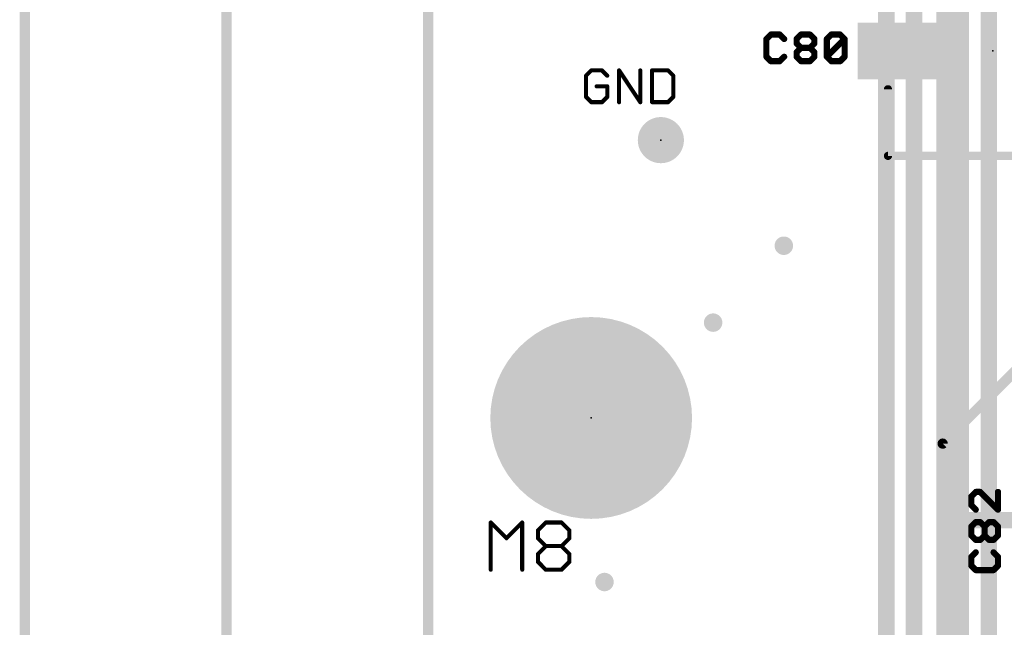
# Model space of a CAD drawing. Extents: x -10 to 150, y -20 to 180.
# Tile 37 of 70: x -10 to 14, y 97 to 112. Entities that reach past the tile are written whole.
import ezdxf

# ---------------------------------------------------------------- set-up
doc = ezdxf.new("R2010")
doc.units = 0
for name, color, linetype in [('1', 12, 'CONTINUOUS'), ('16', 132, 'CONTINUOUS'), ('17', 110, 'CONTINUOUS'), ('18', 110, 'CONTINUOUS'), ('20', 6, 'CONTINUOUS'), ('21', 253, 'CONTINUOUS'), ('23', 53, 'CONTINUOUS'), ('25', 253, 'CONTINUOUS')]:
    doc.layers.add(name, color=color, linetype=linetype)

# ---------------------------------------------------------------- blocks, each defined once
blk = doc.blocks.new('RECT')
blk.add_solid([(-0.5, -0.5), (0.5, -0.5), (-0.5, 0.5), (0.5, 0.5)])
blk = doc.blocks.new('PIE')
at = {"const_width": 0.5}
blk.add_lwpolyline([(0, -0.25, 1), (0, 0.25, 1), (0, -0.25)], format="xyb", dxfattribs=at)
blk = doc.blocks.new('ROUNDP')
at = {"const_width": 0.5}
blk.add_lwpolyline([(0, -0.25, 1), (0, 0.25, 1), (0, -0.25)], format="xyb", dxfattribs=at)
blk = doc.blocks.new('ROUNDV')
at = {"const_width": 0.5}
blk.add_lwpolyline([(0, -0.25, 1), (0, 0.25, 1), (0, -0.25)], format="xyb", dxfattribs=at)

msp = doc.modelspace()

# ---------------------------------------------------------------- linework, layer by layer
at = {"layer": '1'}
for points, const_width in [([(-10, 180), (-10, -20)], 0.254), ([(12.7508, 101.2952), (14.8336, 103.378)], 0.254), ([(12.7508, 92.8116), (12.7508, 101.2952)], 0.254), ([(13, 99.4), (15.5874, 99.4)], 0.4064)]:
    msp.add_lwpolyline(points, dxfattribs=dict(at, const_width=const_width))
for points, const_width in [([(12.8143, 101.2952, 1), (12.6873, 101.2952)], 0.127), ([(12.7059, 101.3401, 1), (12.7957, 101.2503)], 0.127), ([(13, 99.5016, 1), (13, 99.2984)], 0.2032)]:
    msp.add_lwpolyline(points, format="xyb", dxfattribs=dict(at, const_width=const_width))
at = {"layer": '16'}
for points, const_width in [([(-5, 180), (-5, -20)], 0.254), ([(13.8938, 89.746), (13.8938, 146.7358)], 0.4064), ([(13, 99.4), (13, 146.2072)], 0.8128), ([(12.0396, 61.9252), (12.0396, 145.6182)], 0.4064), ([(11.3538, 61.2648), (11.3538, 144.9832)], 0.4064), ([(13, 84.3788), (13, 99.4)], 0.8128)]:
    msp.add_lwpolyline(points, dxfattribs=dict(at, const_width=const_width))
at = {"layer": '16', "const_width": 0.4064}
for points in [[(13.2032, 99.4, 1), (12.7968, 99.4)], [(12.7968, 99.4, 1), (13.2032, 99.4)]]:
    msp.add_lwpolyline(points, format="xyb", dxfattribs=at)
at = {"layer": '20', "const_width": 0.254}
msp.add_lwpolyline([(0, 3), (0, 162)], dxfattribs=at)
at = {"layer": '21', "const_width": 0.2032}
for points in [[(11.3954, 108.4234), (11.3954, 110.0734)], [(15.2454, 108.4234), (11.3954, 108.4234)]]:
    msp.add_lwpolyline(points, dxfattribs=at)
at = {"layer": '21', "const_width": 0.1016}
for points in [[(11.4462, 110.0734, 1), (11.3446, 110.0734)], [(11.3954, 108.4742, 1), (11.3954, 108.3726)], [(11.3446, 108.4234, 1), (11.4462, 108.4234)]]:
    msp.add_lwpolyline(points, format="xyb", dxfattribs=at)
at = {"layer": '23'}
for p in [(13.9954, 111.0234), (5.7658, 108.8136), (4.0386, 101.9302)]:
    msp.add_point(p, dxfattribs=at)
at = {"layer": '25'}
for points, const_width in [([(8.4922, 111.4304), (8.382, 111.3202)], 0.1524), ([(8.382, 111.3202), (8.382, 110.8796)], 0.1524), ([(8.7125, 111.4304), (8.4922, 111.4304)], 0.1524), ([(8.8226, 111.3202), (8.7125, 111.4304)], 0.1524), ([(9.1304, 111.3202), (9.2406, 111.4304)], 0.1524), ([(9.1304, 111.21), (9.1304, 111.3202)], 0.1524), ([(9.2406, 111.4304), (9.4609, 111.4304)], 0.1524), ([(9.4609, 111.4304), (9.5711, 111.3202)], 0.1524), ([(9.5711, 111.3202), (9.5711, 111.21)], 0.1524), ([(9.8788, 111.3202), (9.989, 111.4304)], 0.1524), ([(9.8788, 110.8796), (9.8788, 111.3202)], 0.1524), ([(9.8788, 110.8796), (10.3195, 111.3202)], 0.1524), ([(9.989, 111.4304), (10.2093, 111.4304)], 0.1524), ([(10.2093, 111.4304), (10.3195, 111.3202)], 0.1524), ([(10.3195, 111.3202), (10.3195, 110.8796)], 0.1524), ([(9.2406, 111.0999), (9.1304, 111.21)], 0.1524), ([(9.1304, 110.9897), (9.2406, 111.0999)], 0.1524), ([(9.1304, 110.8796), (9.1304, 110.9897)], 0.1524), ([(9.2406, 111.0999), (9.4609, 111.0999)], 0.1524), ([(9.5711, 111.21), (9.4609, 111.0999)], 0.1524), ([(9.4609, 111.0999), (9.5711, 110.9897)], 0.1524), ([(9.5711, 110.9897), (9.5711, 110.8796)], 0.1524), ([(8.382, 110.8796), (8.4922, 110.7694)], 0.1524), ([(8.4922, 110.7694), (8.7125, 110.7694)], 0.1524), ([(8.7125, 110.7694), (8.8226, 110.8796)], 0.1524), ([(9.2406, 110.7694), (9.1304, 110.8796)], 0.1524), ([(9.4609, 110.7694), (9.2406, 110.7694)], 0.1524), ([(9.5711, 110.8796), (9.4609, 110.7694)], 0.1524), ([(9.989, 110.7694), (9.8788, 110.8796)], 0.1524), ([(10.2093, 110.7694), (9.989, 110.7694)], 0.1524), ([(10.3195, 110.8796), (10.2093, 110.7694)], 0.1524), ([(4.0429, 110.5415), (3.9116, 110.4101)], 0.1016), ([(4.3056, 110.5415), (4.0429, 110.5415)], 0.1016), ([(4.437, 110.4101), (4.3056, 110.5415)], 0.1016), ([(4.7302, 109.7534), (4.7302, 110.5415)], 0.1016), ([(4.7302, 110.5415), (5.2556, 109.7534)], 0.1016), ([(5.2556, 109.7534), (5.2556, 110.5415)], 0.1016), ([(5.5488, 110.5415), (5.5488, 109.7534)], 0.1016), ([(5.9428, 110.5415), (5.5488, 110.5415)], 0.1016), ([(6.0741, 110.4101), (5.9428, 110.5415)], 0.1016), ([(3.9116, 110.4101), (3.9116, 109.8847)], 0.1016), ([(6.0741, 109.8847), (6.0741, 110.4101)], 0.1016), ([(4.437, 110.1474), (4.1743, 110.1474)], 0.1016), ([(4.437, 109.8847), (4.437, 110.1474)], 0.1016), ([(3.9116, 109.8847), (4.0429, 109.7534)], 0.1016), ([(4.3056, 109.7534), (4.437, 109.8847)], 0.1016), ([(5.9428, 109.7534), (6.0741, 109.8847)], 0.1016), ([(4.0429, 109.7534), (4.3056, 109.7534)], 0.1016), ([(5.5488, 109.7534), (5.9428, 109.7534)], 0.1016), ([(13.5716, 100.0984), (13.4614, 99.9883)], 0.1524), ([(13.4614, 99.9883), (13.4614, 99.7679)], 0.1524), ([(13.6818, 100.0984), (13.5716, 100.0984)], 0.1524), ([(14.1224, 99.6578), (13.6818, 100.0984)], 0.1524), ([(14.1224, 100.0984), (14.1224, 99.6578)], 0.1524), ([(13.4614, 99.7679), (13.5716, 99.6578)], 0.1524), ([(1.5494, 98.171), (1.5494, 99.3404)], 0.1016), ([(1.5494, 99.3404), (1.9392, 98.9506)], 0.1016), ([(1.9392, 98.9506), (2.329, 99.3404)], 0.1016), ([(2.329, 99.3404), (2.329, 98.171)], 0.1016), ([(2.7188, 99.1455), (2.9137, 99.3404)], 0.1016), ([(2.9137, 99.3404), (3.3035, 99.3404)], 0.1016), ([(3.3035, 99.3404), (3.4984, 99.1455)], 0.1016), ([(13.4614, 99.2399), (13.5716, 99.35)], 0.1524), ([(13.5716, 99.35), (13.6818, 99.35)], 0.1524), ([(13.6818, 99.35), (13.7919, 99.2399)], 0.1524), ([(13.7919, 99.2399), (13.9021, 99.35)], 0.1524), ([(13.9021, 99.35), (14.0122, 99.35)], 0.1524), ([(14.0122, 99.35), (14.1224, 99.2399)], 0.1524), ([(2.7188, 98.9506), (2.7188, 99.1455)], 0.1016), ([(3.4984, 99.1455), (3.4984, 98.9506)], 0.1016), ([(13.4614, 99.0195), (13.4614, 99.2399)], 0.1524), ([(13.5716, 98.9094), (13.4614, 99.0195)], 0.1524), ([(13.7919, 99.0195), (13.6818, 98.9094)], 0.1524), ([(13.7919, 99.0195), (13.7919, 99.2399)], 0.1524), ([(13.9021, 98.9094), (13.7919, 99.0195)], 0.1524), ([(14.1224, 99.0195), (14.0122, 98.9094)], 0.1524), ([(14.1224, 99.2399), (14.1224, 99.0195)], 0.1524), ([(2.9137, 98.7557), (2.7188, 98.9506)], 0.1016), ([(3.4984, 98.9506), (3.3035, 98.7557)], 0.1016), ([(13.6818, 98.9094), (13.5716, 98.9094)], 0.1524), ([(14.0122, 98.9094), (13.9021, 98.9094)], 0.1524), ([(2.7188, 98.5608), (2.9137, 98.7557)], 0.1016), ([(2.7188, 98.3659), (2.7188, 98.5608)], 0.1016), ([(2.9137, 98.7557), (3.3035, 98.7557)], 0.1016), ([(3.3035, 98.7557), (3.4984, 98.5608)], 0.1016), ([(3.4984, 98.5608), (3.4984, 98.3659)], 0.1016), ([(13.5716, 98.6016), (13.4614, 98.4914)], 0.1524), ([(14.1224, 98.4914), (14.0122, 98.6016)], 0.1524), ([(2.9137, 98.171), (2.7188, 98.3659)], 0.1016), ([(3.4984, 98.3659), (3.3035, 98.171)], 0.1016), ([(13.4614, 98.4914), (13.4614, 98.2711)], 0.1524), ([(14.1224, 98.2711), (14.1224, 98.4914)], 0.1524), ([(3.3035, 98.171), (2.9137, 98.171)], 0.1016), ([(13.4614, 98.2711), (13.5716, 98.161)], 0.1524), ([(13.5716, 98.161), (14.0122, 98.161)], 0.1524), ([(14.0122, 98.161), (14.1224, 98.2711)], 0.1524)]:
    msp.add_lwpolyline(points, dxfattribs=dict(at, const_width=const_width))
for points, const_width in [([(8.4201, 111.3202, 1), (8.3439, 111.3202)], 0.0762), ([(8.3551, 111.3471, 1), (8.4089, 111.2933)], 0.0762), ([(8.4922, 111.4685, 1), (8.4922, 111.3923)], 0.0762), ([(8.5191, 111.4034, 1), (8.4652, 111.4573)], 0.0762), ([(8.7394, 111.4573, 1), (8.6855, 111.4034)], 0.0762), ([(8.7125, 111.3923, 1), (8.7125, 111.4685)], 0.0762), ([(8.7957, 111.2933, 1), (8.8496, 111.3471)], 0.0762), ([(9.1685, 111.3202, 1), (9.0923, 111.3202)], 0.0762), ([(9.1035, 111.3471, 1), (9.1574, 111.2933)], 0.0762), ([(9.2406, 111.4685, 1), (9.2406, 111.3923)], 0.0762), ([(9.2675, 111.4034, 1), (9.2136, 111.4573)], 0.0762), ([(9.4878, 111.4573, 1), (9.434, 111.4034)], 0.0762), ([(9.4609, 111.3923, 1), (9.4609, 111.4685)], 0.0762), ([(9.6092, 111.3202, 1), (9.533, 111.3202)], 0.0762), ([(9.5441, 111.2933, 1), (9.598, 111.3471)], 0.0762), ([(9.9169, 111.3202, 1), (9.8407, 111.3202)], 0.0762), ([(9.8519, 111.3471, 1), (9.9058, 111.2933)], 0.0762), ([(9.989, 111.4685, 1), (9.989, 111.3923)], 0.0762), ([(10.0159, 111.4034, 1), (9.962, 111.4573)], 0.0762), ([(10.2363, 111.4573, 1), (10.1824, 111.4034)], 0.0762), ([(10.2093, 111.3923, 1), (10.2093, 111.4685)], 0.0762), ([(10.3576, 111.3202, 1), (10.2814, 111.3202)], 0.0762), ([(10.3464, 111.2933, 1), (10.2925, 111.3471)], 0.0762), ([(10.2925, 111.2933, 1), (10.3464, 111.3471)], 0.0762), ([(9.1574, 111.237, 1), (9.1035, 111.1831)], 0.0762), ([(9.0923, 111.21, 1), (9.1685, 111.21)], 0.0762), ([(9.1685, 110.9897, 1), (9.0923, 110.9897)], 0.0762), ([(9.1035, 111.0167, 1), (9.1574, 110.9628)], 0.0762), ([(9.2406, 111.138, 1), (9.2406, 111.0618)], 0.0762), ([(9.2675, 111.0729, 1), (9.2136, 111.1268)], 0.0762), ([(9.2136, 111.0729, 1), (9.2675, 111.1268)], 0.0762), ([(9.4878, 111.1268, 1), (9.434, 111.0729)], 0.0762), ([(9.434, 111.1268, 1), (9.4878, 111.0729)], 0.0762), ([(9.4609, 111.0618, 1), (9.4609, 111.138)], 0.0762), ([(9.533, 111.21, 1), (9.6092, 111.21)], 0.0762), ([(9.6092, 110.9897, 1), (9.533, 110.9897)], 0.0762), ([(9.598, 111.1831, 1), (9.5441, 111.237)], 0.0762), ([(9.5441, 110.9628, 1), (9.598, 111.0167)], 0.0762), ([(8.4089, 110.9065, 1), (8.3551, 110.8526)], 0.0762), ([(8.3439, 110.8796, 1), (8.4201, 110.8796)], 0.0762), ([(8.4922, 110.8075, 1), (8.4922, 110.7313)], 0.0762), ([(8.4652, 110.7425, 1), (8.5191, 110.7963)], 0.0762), ([(8.6855, 110.7963, 1), (8.7394, 110.7425)], 0.0762), ([(8.7125, 110.7313, 1), (8.7125, 110.8075)], 0.0762), ([(8.8496, 110.8526, 1), (8.7957, 110.9065)], 0.0762), ([(9.1574, 110.9065, 1), (9.1035, 110.8526)], 0.0762), ([(9.0923, 110.8796, 1), (9.1685, 110.8796)], 0.0762), ([(9.2406, 110.8075, 1), (9.2406, 110.7313)], 0.0762), ([(9.2136, 110.7425, 1), (9.2675, 110.7963)], 0.0762), ([(9.434, 110.7963, 1), (9.4878, 110.7425)], 0.0762), ([(9.4609, 110.7313, 1), (9.4609, 110.8075)], 0.0762), ([(9.533, 110.8796, 1), (9.6092, 110.8796)], 0.0762), ([(9.598, 110.8526, 1), (9.5441, 110.9065)], 0.0762), ([(9.9058, 110.9065, 1), (9.8519, 110.8526)], 0.0762), ([(9.8519, 110.9065, 1), (9.9058, 110.8526)], 0.0762), ([(9.8407, 110.8796, 1), (9.9169, 110.8796)], 0.0762), ([(9.989, 110.8075, 1), (9.989, 110.7313)], 0.0762), ([(9.962, 110.7425, 1), (10.0159, 110.7963)], 0.0762), ([(10.1824, 110.7963, 1), (10.2363, 110.7425)], 0.0762), ([(10.2093, 110.7313, 1), (10.2093, 110.8075)], 0.0762), ([(10.2814, 110.8796, 1), (10.3576, 110.8796)], 0.0762), ([(10.3464, 110.8526, 1), (10.2925, 110.9065)], 0.0762), ([(4.0429, 110.5669, 1), (4.0429, 110.5161)], 0.0508), ([(4.0609, 110.5235, 1), (4.025, 110.5594)], 0.0508), ([(4.3236, 110.5594, 1), (4.2877, 110.5235)], 0.0508), ([(4.3056, 110.5161, 1), (4.3056, 110.5669)], 0.0508), ([(4.7513, 110.5556, 1), (4.709, 110.5274)], 0.0508), ([(4.7556, 110.5415, 1), (4.7048, 110.5415)], 0.0508), ([(5.281, 110.5415, 1), (5.2302, 110.5415)], 0.0508), ([(5.5742, 110.5415, 1), (5.5234, 110.5415)], 0.0508), ([(5.5488, 110.5669, 1), (5.5488, 110.5161)], 0.0508), ([(5.9608, 110.5594, 1), (5.9248, 110.5235)], 0.0508), ([(5.9428, 110.5161, 1), (5.9428, 110.5669)], 0.0508), ([(3.937, 110.4101, 1), (3.8862, 110.4101)], 0.0508), ([(3.8936, 110.4281, 1), (3.9296, 110.3922)], 0.0508), ([(4.419, 110.3922, 1), (4.4549, 110.4281)], 0.0508), ([(6.0995, 110.4101, 1), (6.0487, 110.4101)], 0.0508), ([(6.0562, 110.3922, 1), (6.0921, 110.4281)], 0.0508), ([(4.1743, 110.1728, 1), (4.1743, 110.122)], 0.0508), ([(4.4624, 110.1474, 1), (4.4116, 110.1474)], 0.0508), ([(4.437, 110.122, 1), (4.437, 110.1728)], 0.0508), ([(3.9296, 109.9027, 1), (3.8936, 109.8668)], 0.0508), ([(3.8862, 109.8847, 1), (3.937, 109.8847)], 0.0508), ([(4.4116, 109.8847, 1), (4.4624, 109.8847)], 0.0508), ([(4.4549, 109.8668, 1), (4.419, 109.9027)], 0.0508), ([(6.0487, 109.8847, 1), (6.0995, 109.8847)], 0.0508), ([(6.0921, 109.8668, 1), (6.0562, 109.9027)], 0.0508), ([(4.0429, 109.7788, 1), (4.0429, 109.728)], 0.0508), ([(4.025, 109.7354, 1), (4.0609, 109.7714)], 0.0508), ([(4.2877, 109.7714, 1), (4.3236, 109.7354)], 0.0508), ([(4.3056, 109.728, 1), (4.3056, 109.7788)], 0.0508), ([(4.7048, 109.7534, 1), (4.7556, 109.7534)], 0.0508), ([(5.2302, 109.7534, 1), (5.281, 109.7534)], 0.0508), ([(5.2344, 109.7393, 1), (5.2767, 109.7675)], 0.0508), ([(5.5488, 109.7788, 1), (5.5488, 109.728)], 0.0508), ([(5.5234, 109.7534, 1), (5.5742, 109.7534)], 0.0508), ([(5.9248, 109.7714, 1), (5.9608, 109.7354)], 0.0508), ([(5.9428, 109.728, 1), (5.9428, 109.7788)], 0.0508), ([(13.4995, 99.9883, 1), (13.4233, 99.9883)], 0.0762), ([(13.5716, 100.1365, 1), (13.5716, 100.0603)], 0.0762), ([(13.5985, 100.0715, 1), (13.5447, 100.1254)], 0.0762), ([(13.7087, 100.1254, 1), (13.6548, 100.0715)], 0.0762), ([(13.6818, 100.0603, 1), (13.6818, 100.1365)], 0.0762), ([(14.1605, 100.0984, 1), (14.0843, 100.0984)], 0.0762), ([(13.4345, 100.0152, 1), (13.4884, 99.9613)], 0.0762), ([(13.4884, 99.7949, 1), (13.4345, 99.741)], 0.0762), ([(13.4233, 99.7679, 1), (13.4995, 99.7679)], 0.0762), ([(13.5447, 99.6308, 1), (13.5985, 99.6847)], 0.0762), ([(14.0843, 99.6578, 1), (14.1605, 99.6578)], 0.0762), ([(14.0955, 99.6308, 1), (14.1493, 99.6847)], 0.0762), ([(1.5674, 99.3584, 1), (1.5314, 99.3224)], 0.0508), ([(1.5748, 99.3404, 1), (1.524, 99.3404)], 0.0508), ([(2.3544, 99.3404, 1), (2.3036, 99.3404)], 0.0508), ([(2.347, 99.3224, 1), (2.311, 99.3584)], 0.0508), ([(2.9137, 99.3658, 1), (2.9137, 99.315)], 0.0508), ([(2.9317, 99.3224, 1), (2.8957, 99.3584)], 0.0508), ([(3.3215, 99.3584, 1), (3.2855, 99.3224)], 0.0508), ([(3.3035, 99.315, 1), (3.3035, 99.3658)], 0.0508), ([(13.5716, 99.3881, 1), (13.5716, 99.3119)], 0.0762), ([(13.5985, 99.3231, 1), (13.5447, 99.377)], 0.0762), ([(13.7087, 99.377, 1), (13.6548, 99.3231)], 0.0762), ([(13.6818, 99.3119, 1), (13.6818, 99.3881)], 0.0762), ([(13.9021, 99.3881, 1), (13.9021, 99.3119)], 0.0762), ([(13.929, 99.3231, 1), (13.8751, 99.377)], 0.0762), ([(14.0392, 99.377, 1), (13.9853, 99.3231)], 0.0762), ([(14.0122, 99.3119, 1), (14.0122, 99.3881)], 0.0762), ([(2.7008, 99.1635, 1), (2.7368, 99.1275)], 0.0508), ([(2.7442, 99.1455, 1), (2.6934, 99.1455)], 0.0508), ([(3.5238, 99.1455, 1), (3.473, 99.1455)], 0.0508), ([(3.4804, 99.1275, 1), (3.5164, 99.1635)], 0.0508), ([(13.4995, 99.2399, 1), (13.4233, 99.2399)], 0.0762), ([(13.4345, 99.2668, 1), (13.4884, 99.2129)], 0.0762), ([(13.4884, 99.0465, 1), (13.4345, 98.9926)], 0.0762), ([(13.83, 99.2399, 1), (13.7538, 99.2399)], 0.0762), ([(13.765, 99.2668, 1), (13.8189, 99.2129)], 0.0762), ([(13.8189, 99.0465, 1), (13.765, 98.9926)], 0.0762), ([(13.765, 99.2129, 1), (13.8189, 99.2668)], 0.0762), ([(13.8189, 98.9926, 1), (13.765, 99.0465)], 0.0762), ([(14.1605, 99.2399, 1), (14.0843, 99.2399)], 0.0762), ([(14.0955, 99.2129, 1), (14.1493, 99.2668)], 0.0762), ([(14.1493, 98.9926, 1), (14.0955, 99.0465)], 0.0762), ([(1.9212, 98.9686, 1), (1.9572, 98.9326)], 0.0508), ([(1.9212, 98.9326, 1), (1.9572, 98.9686)], 0.0508), ([(2.7368, 98.9686, 1), (2.7008, 98.9326)], 0.0508), ([(2.6934, 98.9506, 1), (2.7442, 98.9506)], 0.0508), ([(3.473, 98.9506, 1), (3.5238, 98.9506)], 0.0508), ([(3.5164, 98.9326, 1), (3.4804, 98.9686)], 0.0508), ([(13.4233, 99.0195, 1), (13.4995, 99.0195)], 0.0762), ([(13.5716, 98.9475, 1), (13.5716, 98.8713)], 0.0762), ([(13.5447, 98.8824, 1), (13.5985, 98.9363)], 0.0762), ([(13.6548, 98.9363, 1), (13.7087, 98.8824)], 0.0762), ([(13.6818, 98.8713, 1), (13.6818, 98.9475)], 0.0762), ([(13.7538, 99.0195, 1), (13.83, 99.0195)], 0.0762), ([(13.9021, 98.9475, 1), (13.9021, 98.8713)], 0.0762), ([(13.8751, 98.8824, 1), (13.929, 98.9363)], 0.0762), ([(13.9853, 98.9363, 1), (14.0392, 98.8824)], 0.0762), ([(14.0122, 98.8713, 1), (14.0122, 98.9475)], 0.0762), ([(14.0843, 99.0195, 1), (14.1605, 99.0195)], 0.0762), ([(2.7008, 98.5788, 1), (2.7368, 98.5428)], 0.0508), ([(2.7442, 98.5608, 1), (2.6934, 98.5608)], 0.0508), ([(2.9137, 98.7811, 1), (2.9137, 98.7303)], 0.0508), ([(2.9317, 98.7377, 1), (2.8957, 98.7737)], 0.0508), ([(2.8957, 98.7377, 1), (2.9317, 98.7737)], 0.0508), ([(3.3215, 98.7737, 1), (3.2855, 98.7377)], 0.0508), ([(3.2855, 98.7737, 1), (3.3215, 98.7377)], 0.0508), ([(3.3035, 98.7303, 1), (3.3035, 98.7811)], 0.0508), ([(3.5238, 98.5608, 1), (3.473, 98.5608)], 0.0508), ([(3.4804, 98.5428, 1), (3.5164, 98.5788)], 0.0508), ([(13.5985, 98.5747, 1), (13.5447, 98.6285)], 0.0762), ([(14.0392, 98.6285, 1), (13.9853, 98.5747)], 0.0762), ([(2.7368, 98.3839, 1), (2.7008, 98.3479)], 0.0508), ([(2.6934, 98.3659, 1), (2.7442, 98.3659)], 0.0508), ([(3.473, 98.3659, 1), (3.5238, 98.3659)], 0.0508), ([(3.5164, 98.3479, 1), (3.4804, 98.3839)], 0.0508), ([(13.4995, 98.4914, 1), (13.4233, 98.4914)], 0.0762), ([(13.4345, 98.5184, 1), (13.4884, 98.4645)], 0.0762), ([(14.1605, 98.4914, 1), (14.0843, 98.4914)], 0.0762), ([(14.0955, 98.4645, 1), (14.1493, 98.5184)], 0.0762), ([(1.524, 98.171, 1), (1.5748, 98.171)], 0.0508), ([(2.3036, 98.171, 1), (2.3544, 98.171)], 0.0508), ([(2.9137, 98.1964, 1), (2.9137, 98.1456)], 0.0508), ([(2.8957, 98.153, 1), (2.9317, 98.189)], 0.0508), ([(3.2855, 98.189, 1), (3.3215, 98.153)], 0.0508), ([(3.3035, 98.1456, 1), (3.3035, 98.1964)], 0.0508), ([(13.4884, 98.2981, 1), (13.4345, 98.2442)], 0.0762), ([(13.4233, 98.2711, 1), (13.4995, 98.2711)], 0.0762), ([(13.5716, 98.1991, 1), (13.5716, 98.1229)], 0.0762), ([(13.5447, 98.134, 1), (13.5985, 98.1879)], 0.0762), ([(13.9853, 98.1879, 1), (14.0392, 98.134)], 0.0762), ([(14.0122, 98.1229, 1), (14.0122, 98.1991)], 0.0762), ([(14.0843, 98.2711, 1), (14.1605, 98.2711)], 0.0762), ([(14.1493, 98.2442, 1), (14.0955, 98.2981)], 0.0762)]:
    msp.add_lwpolyline(points, format="xyb", dxfattribs=dict(at, const_width=const_width))

# ---------------------------------------------------------------- block references
at = {"layer": '1'}
for name, p, xscale, yscale in [('RECT', (11.9454, 111.0234), 2.6, 1.4), ('PIE', (5.7658, 108.8136), 1.143, 1.143)]:
    msp.add_blockref(name, p, dxfattribs=dict(at, xscale=xscale, yscale=yscale))
at = {"layer": '17', "xscale": 5, "yscale": 5}
msp.add_blockref('ROUNDP', (4.0386, 101.9302), dxfattribs=at)
msp.add_blockref('ROUNDP', (4.0386, 101.9302), dxfattribs=at)
at = {"layer": '18', "xscale": 0.4572, "yscale": 0.4572}
for p in [(8.8138, 106.1974), (8.8138, 106.1974), (7.0612, 104.2924), (7.0612, 104.2924), (13.0254, 100.7716), (13.0254, 100.7716), (13.0254, 100.0604), (13.0254, 100.0604), (13, 99.4), (13, 99.4), (13, 98.6126), (13, 98.6126), (4.3688, 97.8662), (4.3688, 97.8662), (13, 97.8252), (13, 97.8252), (13, 97.1648), (13, 97.1648)]:
    msp.add_blockref('ROUNDV', p, dxfattribs=at)

doc.saveas('drawing.dxf')
